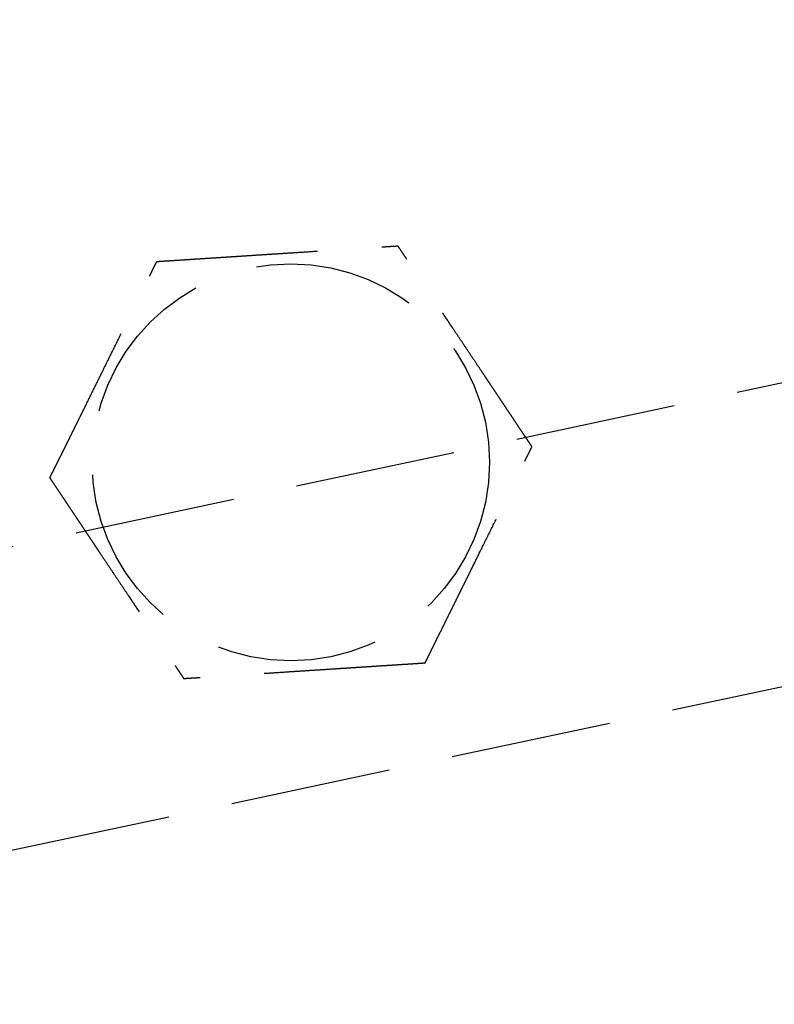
# Model space of a CAD drawing. Header units: millimetres. Extents: x -50096 to 615650, y 194565 to 243945.
# Tile 150 of 256: x 240096 to 240119, y 221329 to 221360. Entities that reach past the tile are written whole.
import ezdxf

# ---------------------------------------------------------------- set-up
doc = ezdxf.new("R2010")
doc.units = ezdxf.units.MM
doc.linetypes.add('ГТО-1 Пунктир', pattern=[7, 5, -2])
doc.layers.add('ГТО-2_Размеры_035', color=2, linetype='Continuous', lineweight=35)
doc.layers.add('ОГОС_Пунктир_025', color=151, linetype='ГТО-1 Пунктир', lineweight=25)

# ---------------------------------------------------------------- blocks, each defined once
blk = doc.blocks.new('ОГСО_Затвор_План')
at = {"layer": 'ОГОС_Пунктир_025'}
blk.add_line((-804.171, -137.499), (-1174.17, -137.499), dxfattribs=at)
blk.add_line((-804.171, -137.499), (-1174.17, -137.499), dxfattribs=at)
blk.add_lwpolyline([(-877.928, -175.75), (-1127.151, -175.809, -0.414283), (-1137.153, -165.809), (-1137.153, -138.25, -0.414214), (-1127.153, -128.25), (-877.928, -128.25)], format="xyb", dxfattribs=at)
blk.add_circle((-924.17, -127.499), 6.172, dxfattribs=at)
blk.add_circle((-924.17, -127.499), 6.172, dxfattribs=at)
for points, knots in [([(-931.597, -126.417), (-931.596, -126.416), (-931.595, -126.413), (-931.592, -126.41), (-931.588, -126.405), (-931.584, -126.4), (-931.579, -126.393), (-931.572, -126.385), (-931.564, -126.374), (-931.554, -126.362), (-931.544, -126.349), (-931.532, -126.334), (-931.519, -126.318), (-931.502, -126.296), (-931.481, -126.269), (-931.455, -126.237), (-931.428, -126.202), (-931.399, -126.166), (-931.369, -126.128), (-931.333, -126.083), (-931.291, -126.029), (-931.243, -125.968), (-931.193, -125.904), (-931.141, -125.839), (-931.089, -125.773), (-931.036, -125.706), (-930.96, -125.61), (-930.861, -125.484), (-930.739, -125.33), (-930.616, -125.173), (-930.491, -125.015), (-930.365, -124.856), (-930.239, -124.697), (-930.112, -124.536), (-929.986, -124.376), (-929.803, -124.144), (-929.565, -123.843), (-929.232, -123.421), (-928.859, -122.948), (-928.543, -122.549), (-928.326, -122.273), (-928.206, -122.122), (-928.087, -121.971), (-927.969, -121.821), (-927.851, -121.672), (-927.735, -121.525), (-927.635, -121.398), (-927.55, -121.291), (-927.482, -121.204), (-927.415, -121.119), (-927.358, -121.047), (-927.311, -120.988), (-927.275, -120.942), (-927.239, -120.897), (-927.205, -120.854), (-927.172, -120.811), (-927.14, -120.771), (-927.112, -120.736), (-927.088, -120.706), (-927.069, -120.681), (-927.05, -120.658), (-927.033, -120.636), (-927.017, -120.615), (-927.002, -120.597), (-926.99, -120.582), (-926.98, -120.568), (-926.971, -120.557), (-926.963, -120.547), (-926.956, -120.539), (-926.952, -120.533), (-926.949, -120.529), (-926.947, -120.527), (-926.947, -120.526), (-926.946, -120.526)], [0, 0, 0, 0, 0.004182, 0.008796, 0.014274, 0.021049, 0.029551, 0.040213, 0.053193, 0.068473, 0.085817, 0.104993, 0.125765, 0.147899, 0.186716, 0.228314, 0.272433, 0.318812, 0.367192, 0.417311, 0.492942, 0.57135, 0.652175, 0.735056, 0.819633, 0.905547, 0.992437, 1.187015, 1.384221, 1.583667, 1.784961, 1.987716, 2.191541, 2.396048, 2.600847, 2.805548, 3.279755, 3.752759, 4.418911, 5.086096, 5.279547, 5.472711, 5.665165, 5.856488, 6.046255, 6.234045, 6.419434, 6.531413, 6.64193, 6.75058, 6.856957, 6.916901, 6.975705, 7.033118, 7.088883, 7.142748, 7.194459, 7.243763, 7.276857, 7.308463, 7.338412, 7.366534, 7.392658, 7.416614, 7.435447, 7.452366, 7.467208, 7.479807, 7.489999, 7.497619, 7.502504, 7.504452, 7.505541, 7.505541, 7.505541, 7.505541]), ([(-931.597, -126.417), (-931.596, -126.416), (-931.595, -126.413), (-931.592, -126.41), (-931.588, -126.405), (-931.584, -126.4), (-931.579, -126.393), (-931.572, -126.385), (-931.564, -126.374), (-931.554, -126.362), (-931.544, -126.349), (-931.532, -126.334), (-931.519, -126.318), (-931.502, -126.296), (-931.481, -126.269), (-931.455, -126.237), (-931.428, -126.202), (-931.399, -126.166), (-931.369, -126.128), (-931.333, -126.083), (-931.291, -126.029), (-931.243, -125.968), (-931.193, -125.904), (-931.141, -125.839), (-931.089, -125.773), (-931.036, -125.706), (-930.96, -125.61), (-930.861, -125.484), (-930.739, -125.33), (-930.616, -125.173), (-930.491, -125.015), (-930.365, -124.856), (-930.239, -124.697), (-930.112, -124.536), (-929.986, -124.376), (-929.803, -124.144), (-929.565, -123.843), (-929.232, -123.421), (-928.859, -122.948), (-928.543, -122.549), (-928.326, -122.273), (-928.206, -122.122), (-928.087, -121.971), (-927.969, -121.821), (-927.851, -121.672), (-927.735, -121.525), (-927.635, -121.398), (-927.55, -121.291), (-927.482, -121.204), (-927.415, -121.119), (-927.358, -121.047), (-927.311, -120.988), (-927.275, -120.942), (-927.239, -120.897), (-927.205, -120.854), (-927.172, -120.811), (-927.14, -120.771), (-927.112, -120.736), (-927.088, -120.706), (-927.069, -120.681), (-927.05, -120.658), (-927.033, -120.636), (-927.017, -120.615), (-927.002, -120.597), (-926.99, -120.582), (-926.98, -120.568), (-926.971, -120.557), (-926.963, -120.547), (-926.956, -120.539), (-926.952, -120.533), (-926.949, -120.529), (-926.947, -120.527), (-926.947, -120.526), (-926.946, -120.526)], [0, 0, 0, 0, 0.004182, 0.008796, 0.014274, 0.021049, 0.029551, 0.040213, 0.053193, 0.068473, 0.085817, 0.104993, 0.125765, 0.147899, 0.186716, 0.228314, 0.272433, 0.318812, 0.367192, 0.417311, 0.492942, 0.57135, 0.652175, 0.735056, 0.819633, 0.905547, 0.992437, 1.187015, 1.384221, 1.583667, 1.784961, 1.987716, 2.191541, 2.396048, 2.600847, 2.805548, 3.279755, 3.752759, 4.418911, 5.086096, 5.279547, 5.472711, 5.665165, 5.856488, 6.046255, 6.234045, 6.419434, 6.531413, 6.64193, 6.75058, 6.856957, 6.916901, 6.975705, 7.033118, 7.088883, 7.142748, 7.194459, 7.243763, 7.276857, 7.308463, 7.338412, 7.366534, 7.392658, 7.416614, 7.435447, 7.452366, 7.467208, 7.479807, 7.489999, 7.497619, 7.502504, 7.504452, 7.505541, 7.505541, 7.505541, 7.505541]), ([(-926.946, -120.526), (-926.945, -120.526), (-926.943, -120.527), (-926.939, -120.527), (-926.934, -120.528), (-926.929, -120.529), (-926.922, -120.53), (-926.915, -120.531), (-926.905, -120.532), (-926.894, -120.534), (-926.881, -120.536), (-926.867, -120.538), (-926.851, -120.54), (-926.834, -120.542), (-926.815, -120.545), (-926.793, -120.548), (-926.767, -120.552), (-926.736, -120.557), (-926.704, -120.561), (-926.671, -120.566), (-926.636, -120.571), (-926.6, -120.577), (-926.563, -120.582), (-926.518, -120.588), (-926.466, -120.596), (-926.405, -120.605), (-926.343, -120.614), (-926.28, -120.623), (-926.215, -120.633), (-926.149, -120.642), (-926.082, -120.652), (-926.015, -120.662), (-925.916, -120.676), (-925.785, -120.695), (-925.621, -120.719), (-925.456, -120.743), (-925.289, -120.768), (-925.122, -120.792), (-924.953, -120.817), (-924.784, -120.841), (-924.614, -120.866), (-924.444, -120.891), (-924.273, -120.916), (-924.034, -120.95), (-923.727, -120.995), (-923.351, -121.05), (-922.976, -121.105), (-922.555, -121.166), (-922.087, -121.234), (-921.701, -121.291), (-921.445, -121.328), (-921.318, -121.346), (-921.192, -121.365), (-921.066, -121.383), (-920.942, -121.401), (-920.818, -121.419), (-920.695, -121.437), (-920.574, -121.455), (-920.466, -121.471), (-920.373, -121.484), (-920.294, -121.496), (-920.217, -121.507), (-920.14, -121.518), (-920.075, -121.528), (-920.019, -121.536), (-919.974, -121.542), (-919.93, -121.549), (-919.887, -121.555), (-919.846, -121.561), (-919.806, -121.567), (-919.767, -121.572), (-919.734, -121.577), (-919.705, -121.582), (-919.681, -121.585), (-919.658, -121.588), (-919.637, -121.591), (-919.617, -121.594), (-919.599, -121.597), (-919.583, -121.599), (-919.569, -121.601), (-919.557, -121.603), (-919.547, -121.605), (-919.538, -121.606), (-919.531, -121.607), (-919.526, -121.608), (-919.522, -121.608), (-919.52, -121.608), (-919.52, -121.609), (-919.519, -121.609)], [0, 0, 0, 0, 0.003646, 0.007568, 0.012043, 0.017347, 0.023757, 0.031549, 0.041, 0.052271, 0.06531, 0.079964, 0.096078, 0.113498, 0.132072, 0.151644, 0.181004, 0.211968, 0.244426, 0.278268, 0.313382, 0.349658, 0.386984, 0.425251, 0.484866, 0.546217, 0.60913, 0.673436, 0.738961, 0.805533, 0.872981, 0.941134, 1.009817, 1.173364, 1.338708, 1.505641, 1.673955, 1.843445, 2.0139, 2.185115, 2.356881, 2.52899, 2.701235, 2.873409, 3.253803, 3.633193, 4.011945, 4.390427, 4.911085, 5.431743, 5.559879, 5.687814, 5.815361, 5.942329, 6.068531, 6.193776, 6.317876, 6.440642, 6.561884, 6.6427, 6.722523, 6.80114, 6.878337, 6.953902, 7.000479, 7.046165, 7.090802, 7.13423, 7.176288, 7.216817, 7.255657, 7.292648, 7.318041, 7.34229, 7.365294, 7.38695, 7.407156, 7.42581, 7.44281, 7.456046, 7.467889, 7.478247, 7.487031, 7.494151, 7.499515, 7.503035, 7.504639, 7.505537, 7.505537, 7.505537, 7.505537]), ([(-926.946, -120.526), (-926.945, -120.526), (-926.943, -120.527), (-926.939, -120.527), (-926.934, -120.528), (-926.929, -120.529), (-926.922, -120.53), (-926.915, -120.531), (-926.905, -120.532), (-926.894, -120.534), (-926.881, -120.536), (-926.867, -120.538), (-926.851, -120.54), (-926.834, -120.542), (-926.815, -120.545), (-926.793, -120.548), (-926.767, -120.552), (-926.736, -120.557), (-926.704, -120.561), (-926.671, -120.566), (-926.636, -120.571), (-926.6, -120.577), (-926.563, -120.582), (-926.518, -120.588), (-926.466, -120.596), (-926.405, -120.605), (-926.343, -120.614), (-926.28, -120.623), (-926.215, -120.633), (-926.149, -120.642), (-926.082, -120.652), (-926.015, -120.662), (-925.916, -120.676), (-925.785, -120.695), (-925.621, -120.719), (-925.456, -120.743), (-925.289, -120.768), (-925.122, -120.792), (-924.953, -120.817), (-924.784, -120.841), (-924.614, -120.866), (-924.444, -120.891), (-924.273, -120.916), (-924.034, -120.95), (-923.727, -120.995), (-923.351, -121.05), (-922.976, -121.105), (-922.555, -121.166), (-922.087, -121.234), (-921.701, -121.291), (-921.445, -121.328), (-921.318, -121.346), (-921.192, -121.365), (-921.066, -121.383), (-920.942, -121.401), (-920.818, -121.419), (-920.695, -121.437), (-920.574, -121.455), (-920.466, -121.471), (-920.373, -121.484), (-920.294, -121.496), (-920.217, -121.507), (-920.14, -121.518), (-920.075, -121.528), (-920.019, -121.536), (-919.974, -121.542), (-919.93, -121.549), (-919.887, -121.555), (-919.846, -121.561), (-919.806, -121.567), (-919.767, -121.572), (-919.734, -121.577), (-919.705, -121.582), (-919.681, -121.585), (-919.658, -121.588), (-919.637, -121.591), (-919.617, -121.594), (-919.599, -121.597), (-919.583, -121.599), (-919.569, -121.601), (-919.557, -121.603), (-919.547, -121.605), (-919.538, -121.606), (-919.531, -121.607), (-919.526, -121.608), (-919.522, -121.608), (-919.52, -121.608), (-919.52, -121.609), (-919.519, -121.609)], [0, 0, 0, 0, 0.003646, 0.007568, 0.012043, 0.017347, 0.023757, 0.031549, 0.041, 0.052271, 0.06531, 0.079964, 0.096078, 0.113498, 0.132072, 0.151644, 0.181004, 0.211968, 0.244426, 0.278268, 0.313382, 0.349658, 0.386984, 0.425251, 0.484866, 0.546217, 0.60913, 0.673436, 0.738961, 0.805533, 0.872981, 0.941134, 1.009817, 1.173364, 1.338708, 1.505641, 1.673955, 1.843445, 2.0139, 2.185115, 2.356881, 2.52899, 2.701235, 2.873409, 3.253803, 3.633193, 4.011945, 4.390427, 4.911085, 5.431743, 5.559879, 5.687814, 5.815361, 5.942329, 6.068531, 6.193776, 6.317876, 6.440642, 6.561884, 6.6427, 6.722523, 6.80114, 6.878337, 6.953902, 7.000479, 7.046165, 7.090802, 7.13423, 7.176288, 7.216817, 7.255657, 7.292648, 7.318041, 7.34229, 7.365294, 7.38695, 7.407156, 7.42581, 7.44281, 7.456046, 7.467889, 7.478247, 7.487031, 7.494151, 7.499515, 7.503035, 7.504639, 7.505537, 7.505537, 7.505537, 7.505537]), ([(-916.743, -128.582), (-916.744, -128.581), (-916.745, -128.578), (-916.746, -128.575), (-916.748, -128.57), (-916.75, -128.565), (-916.752, -128.559), (-916.755, -128.552), (-916.759, -128.543), (-916.763, -128.533), (-916.768, -128.521), (-916.773, -128.507), (-916.779, -128.492), (-916.785, -128.476), (-916.792, -128.459), (-916.801, -128.438), (-916.81, -128.413), (-916.822, -128.384), (-916.834, -128.354), (-916.846, -128.323), (-916.859, -128.29), (-916.873, -128.257), (-916.886, -128.222), (-916.903, -128.18), (-916.923, -128.131), (-916.945, -128.074), (-916.969, -128.016), (-916.992, -127.956), (-917.017, -127.895), (-917.041, -127.833), (-917.066, -127.771), (-917.091, -127.707), (-917.128, -127.614), (-917.177, -127.491), (-917.239, -127.338), (-917.3, -127.183), (-917.363, -127.026), (-917.425, -126.869), (-917.488, -126.711), (-917.551, -126.552), (-917.615, -126.392), (-917.679, -126.232), (-917.742, -126.072), (-917.832, -125.848), (-917.947, -125.559), (-918.087, -125.207), (-918.227, -124.855), (-918.385, -124.459), (-918.56, -124.019), (-918.706, -123.652), (-918.806, -123.402), (-918.859, -123.268), (-918.912, -123.135), (-918.964, -123.003), (-919.017, -122.871), (-919.068, -122.741), (-919.12, -122.613), (-919.163, -122.503), (-919.2, -122.411), (-919.229, -122.336), (-919.259, -122.263), (-919.287, -122.192), (-919.312, -122.13), (-919.332, -122.078), (-919.349, -122.036), (-919.366, -121.994), (-919.382, -121.954), (-919.397, -121.915), (-919.412, -121.877), (-919.427, -121.841), (-919.439, -121.81), (-919.45, -121.783), (-919.459, -121.761), (-919.467, -121.739), (-919.475, -121.719), (-919.483, -121.7), (-919.49, -121.683), (-919.496, -121.668), (-919.501, -121.655), (-919.505, -121.644), (-919.509, -121.634), (-919.512, -121.626), (-919.515, -121.62), (-919.517, -121.615), (-919.518, -121.612), (-919.519, -121.61), (-919.519, -121.609), (-919.519, -121.609)], [0, 0, 0, 0, 0.00365, 0.007576, 0.012055, 0.017363, 0.023776, 0.03157, 0.041022, 0.052294, 0.065332, 0.079984, 0.096097, 0.113515, 0.132087, 0.151657, 0.181016, 0.211981, 0.24444, 0.278282, 0.313398, 0.349675, 0.387004, 0.425272, 0.484886, 0.546235, 0.609147, 0.673449, 0.738971, 0.80554, 0.872985, 0.941133, 1.009814, 1.173359, 1.338702, 1.505635, 1.673951, 1.843441, 2.013898, 2.185115, 2.356883, 2.528994, 2.701242, 2.873418, 3.253811, 3.6332, 4.011952, 4.390432, 4.911089, 5.431746, 5.575887, 5.719745, 5.863051, 6.005536, 6.14693, 6.286965, 6.425372, 6.561882, 6.642702, 6.72253, 6.801151, 6.878353, 6.953922, 7.000498, 7.046184, 7.09082, 7.134246, 7.176303, 7.21683, 7.255668, 7.292656, 7.318047, 7.342294, 7.365296, 7.38695, 7.407155, 7.425809, 7.442809, 7.456048, 7.467892, 7.478253, 7.48704, 7.494161, 7.499528, 7.503048, 7.504653, 7.50555, 7.50555, 7.50555, 7.50555]), ([(-916.743, -128.582), (-916.744, -128.581), (-916.745, -128.578), (-916.746, -128.575), (-916.748, -128.57), (-916.75, -128.565), (-916.752, -128.559), (-916.755, -128.552), (-916.759, -128.543), (-916.763, -128.533), (-916.768, -128.521), (-916.773, -128.507), (-916.779, -128.492), (-916.785, -128.476), (-916.792, -128.459), (-916.801, -128.438), (-916.81, -128.413), (-916.822, -128.384), (-916.834, -128.354), (-916.846, -128.323), (-916.859, -128.29), (-916.873, -128.257), (-916.886, -128.222), (-916.903, -128.18), (-916.923, -128.131), (-916.945, -128.074), (-916.969, -128.016), (-916.992, -127.956), (-917.017, -127.895), (-917.041, -127.833), (-917.066, -127.771), (-917.091, -127.707), (-917.128, -127.614), (-917.177, -127.491), (-917.239, -127.338), (-917.3, -127.183), (-917.363, -127.026), (-917.425, -126.869), (-917.488, -126.711), (-917.551, -126.552), (-917.615, -126.392), (-917.679, -126.232), (-917.742, -126.072), (-917.832, -125.848), (-917.947, -125.559), (-918.087, -125.207), (-918.227, -124.855), (-918.385, -124.459), (-918.56, -124.019), (-918.706, -123.652), (-918.806, -123.402), (-918.859, -123.268), (-918.912, -123.135), (-918.964, -123.003), (-919.017, -122.871), (-919.068, -122.741), (-919.12, -122.613), (-919.163, -122.503), (-919.2, -122.411), (-919.229, -122.336), (-919.259, -122.263), (-919.287, -122.192), (-919.312, -122.13), (-919.332, -122.078), (-919.349, -122.036), (-919.366, -121.994), (-919.382, -121.954), (-919.397, -121.915), (-919.412, -121.877), (-919.427, -121.841), (-919.439, -121.81), (-919.45, -121.783), (-919.459, -121.761), (-919.467, -121.739), (-919.475, -121.719), (-919.483, -121.7), (-919.49, -121.683), (-919.496, -121.668), (-919.501, -121.655), (-919.505, -121.644), (-919.509, -121.634), (-919.512, -121.626), (-919.515, -121.62), (-919.517, -121.615), (-919.518, -121.612), (-919.519, -121.61), (-919.519, -121.609), (-919.519, -121.609)], [0, 0, 0, 0, 0.00365, 0.007576, 0.012055, 0.017363, 0.023776, 0.03157, 0.041022, 0.052294, 0.065332, 0.079984, 0.096097, 0.113515, 0.132087, 0.151657, 0.181016, 0.211981, 0.24444, 0.278282, 0.313398, 0.349675, 0.387004, 0.425272, 0.484886, 0.546235, 0.609147, 0.673449, 0.738971, 0.80554, 0.872985, 0.941133, 1.009814, 1.173359, 1.338702, 1.505635, 1.673951, 1.843441, 2.013898, 2.185115, 2.356883, 2.528994, 2.701242, 2.873418, 3.253811, 3.6332, 4.011952, 4.390432, 4.911089, 5.431746, 5.575887, 5.719745, 5.863051, 6.005536, 6.14693, 6.286965, 6.425372, 6.561882, 6.642702, 6.72253, 6.801151, 6.878353, 6.953922, 7.000498, 7.046184, 7.09082, 7.134246, 7.176303, 7.21683, 7.255668, 7.292656, 7.318047, 7.342294, 7.365296, 7.38695, 7.407155, 7.425809, 7.442809, 7.456048, 7.467892, 7.478253, 7.48704, 7.494161, 7.499528, 7.503048, 7.504653, 7.50555, 7.50555, 7.50555, 7.50555]), ([(-931.597, -126.417), (-931.597, -126.418), (-931.596, -126.42), (-931.594, -126.424), (-931.593, -126.428), (-931.591, -126.433), (-931.588, -126.439), (-931.585, -126.447), (-931.582, -126.455), (-931.578, -126.466), (-931.573, -126.478), (-931.568, -126.492), (-931.562, -126.506), (-931.555, -126.523), (-931.548, -126.54), (-931.54, -126.561), (-931.53, -126.585), (-931.519, -126.614), (-931.507, -126.644), (-931.494, -126.676), (-931.481, -126.708), (-931.468, -126.742), (-931.454, -126.777), (-931.437, -126.818), (-931.418, -126.868), (-931.395, -126.925), (-931.372, -126.983), (-931.348, -127.043), (-931.324, -127.104), (-931.299, -127.165), (-931.274, -127.228), (-931.249, -127.291), (-931.212, -127.384), (-931.163, -127.507), (-931.102, -127.661), (-931.04, -127.816), (-930.978, -127.972), (-930.915, -128.13), (-930.852, -128.288), (-930.789, -128.447), (-930.726, -128.607), (-930.662, -128.766), (-930.598, -128.926), (-930.509, -129.151), (-930.394, -129.44), (-930.254, -129.792), (-930.114, -130.144), (-929.956, -130.54), (-929.781, -130.98), (-929.635, -131.347), (-929.535, -131.597), (-929.482, -131.731), (-929.429, -131.864), (-929.376, -131.996), (-929.324, -132.127), (-929.272, -132.257), (-929.221, -132.386), (-929.177, -132.496), (-929.141, -132.588), (-929.111, -132.662), (-929.082, -132.735), (-929.054, -132.807), (-929.029, -132.869), (-929.008, -132.921), (-928.991, -132.963), (-928.975, -133.004), (-928.959, -133.045), (-928.943, -133.084), (-928.928, -133.121), (-928.914, -133.157), (-928.902, -133.189), (-928.891, -133.216), (-928.882, -133.238), (-928.873, -133.259), (-928.865, -133.279), (-928.858, -133.298), (-928.851, -133.315), (-928.845, -133.331), (-928.84, -133.344), (-928.835, -133.355), (-928.832, -133.364), (-928.828, -133.372), (-928.826, -133.379), (-928.824, -133.384), (-928.823, -133.387), (-928.822, -133.389), (-928.821, -133.39), (-928.821, -133.39)], [0, 0, 0, 0, 0.003644, 0.007565, 0.012038, 0.017341, 0.023751, 0.031543, 0.040994, 0.052267, 0.065309, 0.079965, 0.096082, 0.113506, 0.132082, 0.151657, 0.181017, 0.21198, 0.244437, 0.278275, 0.313386, 0.349658, 0.386981, 0.425244, 0.484857, 0.546206, 0.60912, 0.673425, 0.738951, 0.805525, 0.872975, 0.941128, 1.009814, 1.173364, 1.33871, 1.505645, 1.673961, 1.843451, 2.013908, 2.185122, 2.356888, 2.528998, 2.701243, 2.873417, 3.253809, 3.633199, 4.011951, 4.390433, 4.911089, 5.431746, 5.575888, 5.719747, 5.863053, 6.005539, 6.146933, 6.286968, 6.425374, 6.561881, 6.642695, 6.722517, 6.801133, 6.87833, 6.953895, 7.000474, 7.046164, 7.090803, 7.134233, 7.176294, 7.216824, 7.255665, 7.292657, 7.318048, 7.342295, 7.365297, 7.386951, 7.407156, 7.42581, 7.44281, 7.456048, 7.467893, 7.478254, 7.48704, 7.494162, 7.499528, 7.503048, 7.504653, 7.50555, 7.50555, 7.50555, 7.50555]), ([(-931.597, -126.417), (-931.597, -126.418), (-931.596, -126.42), (-931.594, -126.424), (-931.593, -126.428), (-931.591, -126.433), (-931.588, -126.439), (-931.585, -126.447), (-931.582, -126.455), (-931.578, -126.466), (-931.573, -126.478), (-931.568, -126.492), (-931.562, -126.506), (-931.555, -126.523), (-931.548, -126.54), (-931.54, -126.561), (-931.53, -126.585), (-931.519, -126.614), (-931.507, -126.644), (-931.494, -126.676), (-931.481, -126.708), (-931.468, -126.742), (-931.454, -126.777), (-931.437, -126.818), (-931.418, -126.868), (-931.395, -126.925), (-931.372, -126.983), (-931.348, -127.043), (-931.324, -127.104), (-931.299, -127.165), (-931.274, -127.228), (-931.249, -127.291), (-931.212, -127.384), (-931.163, -127.507), (-931.102, -127.661), (-931.04, -127.816), (-930.978, -127.972), (-930.915, -128.13), (-930.852, -128.288), (-930.789, -128.447), (-930.726, -128.607), (-930.662, -128.766), (-930.598, -128.926), (-930.509, -129.151), (-930.394, -129.44), (-930.254, -129.792), (-930.114, -130.144), (-929.956, -130.54), (-929.781, -130.98), (-929.635, -131.347), (-929.535, -131.597), (-929.482, -131.731), (-929.429, -131.864), (-929.376, -131.996), (-929.324, -132.127), (-929.272, -132.257), (-929.221, -132.386), (-929.177, -132.496), (-929.141, -132.588), (-929.111, -132.662), (-929.082, -132.735), (-929.054, -132.807), (-929.029, -132.869), (-929.008, -132.921), (-928.991, -132.963), (-928.975, -133.004), (-928.959, -133.045), (-928.943, -133.084), (-928.928, -133.121), (-928.914, -133.157), (-928.902, -133.189), (-928.891, -133.216), (-928.882, -133.238), (-928.873, -133.259), (-928.865, -133.279), (-928.858, -133.298), (-928.851, -133.315), (-928.845, -133.331), (-928.84, -133.344), (-928.835, -133.355), (-928.832, -133.364), (-928.828, -133.372), (-928.826, -133.379), (-928.824, -133.384), (-928.823, -133.387), (-928.822, -133.389), (-928.821, -133.39), (-928.821, -133.39)], [0, 0, 0, 0, 0.003644, 0.007565, 0.012038, 0.017341, 0.023751, 0.031543, 0.040994, 0.052267, 0.065309, 0.079965, 0.096082, 0.113506, 0.132082, 0.151657, 0.181017, 0.21198, 0.244437, 0.278275, 0.313386, 0.349658, 0.386981, 0.425244, 0.484857, 0.546206, 0.60912, 0.673425, 0.738951, 0.805525, 0.872975, 0.941128, 1.009814, 1.173364, 1.33871, 1.505645, 1.673961, 1.843451, 2.013908, 2.185122, 2.356888, 2.528998, 2.701243, 2.873417, 3.253809, 3.633199, 4.011951, 4.390433, 4.911089, 5.431746, 5.575888, 5.719747, 5.863053, 6.005539, 6.146933, 6.286968, 6.425374, 6.561881, 6.642695, 6.722517, 6.801133, 6.87833, 6.953895, 7.000474, 7.046164, 7.090803, 7.134233, 7.176294, 7.216824, 7.255665, 7.292657, 7.318048, 7.342295, 7.365297, 7.386951, 7.407156, 7.42581, 7.44281, 7.456048, 7.467893, 7.478254, 7.48704, 7.494162, 7.499528, 7.503048, 7.504653, 7.50555, 7.50555, 7.50555, 7.50555]), ([(-921.394, -134.473), (-921.393, -134.472), (-921.392, -134.469), (-921.389, -134.465), (-921.385, -134.461), (-921.381, -134.456), (-921.376, -134.449), (-921.369, -134.44), (-921.361, -134.43), (-921.351, -134.418), (-921.341, -134.405), (-921.329, -134.39), (-921.316, -134.374), (-921.299, -134.352), (-921.278, -134.325), (-921.252, -134.293), (-921.225, -134.258), (-921.196, -134.222), (-921.166, -134.184), (-921.13, -134.138), (-921.088, -134.085), (-921.04, -134.024), (-920.99, -133.96), (-920.938, -133.895), (-920.886, -133.829), (-920.833, -133.762), (-920.757, -133.666), (-920.658, -133.54), (-920.536, -133.386), (-920.413, -133.229), (-920.288, -133.071), (-920.162, -132.912), (-920.036, -132.752), (-919.909, -132.592), (-919.783, -132.431), (-919.6, -132.2), (-919.362, -131.899), (-919.029, -131.477), (-918.656, -131.004), (-918.34, -130.605), (-918.123, -130.329), (-918.003, -130.178), (-917.884, -130.027), (-917.765, -129.877), (-917.648, -129.728), (-917.532, -129.58), (-917.431, -129.454), (-917.347, -129.347), (-917.279, -129.26), (-917.212, -129.175), (-917.155, -129.103), (-917.108, -129.044), (-917.072, -128.998), (-917.036, -128.953), (-917.002, -128.909), (-916.968, -128.867), (-916.937, -128.827), (-916.909, -128.792), (-916.885, -128.762), (-916.866, -128.737), (-916.847, -128.714), (-916.83, -128.692), (-916.814, -128.671), (-916.799, -128.653), (-916.787, -128.637), (-916.777, -128.624), (-916.767, -128.613), (-916.76, -128.603), (-916.753, -128.595), (-916.749, -128.589), (-916.746, -128.585), (-916.744, -128.583), (-916.743, -128.582), (-916.743, -128.582)], [0, 0, 0, 0, 0.004182, 0.008796, 0.014274, 0.021049, 0.029551, 0.040213, 0.053193, 0.068473, 0.085817, 0.104993, 0.125765, 0.147899, 0.186716, 0.228314, 0.272433, 0.318812, 0.367192, 0.417311, 0.492942, 0.57135, 0.652175, 0.735056, 0.819633, 0.905547, 0.992437, 1.187015, 1.384221, 1.583667, 1.784961, 1.987716, 2.191541, 2.396048, 2.600847, 2.805548, 3.279755, 3.752758, 4.418912, 5.086095, 5.279542, 5.472702, 5.665152, 5.856471, 6.046235, 6.234023, 6.41941, 6.531396, 6.64192, 6.750575, 6.856957, 6.916897, 6.975698, 7.033106, 7.088868, 7.14273, 7.194438, 7.243739, 7.276835, 7.308444, 7.338397, 7.366522, 7.392651, 7.416614, 7.435451, 7.452375, 7.467221, 7.479822, 7.490013, 7.497629, 7.502504, 7.504441, 7.505517, 7.505517, 7.505517, 7.505517]), ([(-921.394, -134.473), (-921.393, -134.472), (-921.392, -134.469), (-921.389, -134.465), (-921.385, -134.461), (-921.381, -134.456), (-921.376, -134.449), (-921.369, -134.44), (-921.361, -134.43), (-921.351, -134.418), (-921.341, -134.405), (-921.329, -134.39), (-921.316, -134.374), (-921.299, -134.352), (-921.278, -134.325), (-921.252, -134.293), (-921.225, -134.258), (-921.196, -134.222), (-921.166, -134.184), (-921.13, -134.138), (-921.088, -134.085), (-921.04, -134.024), (-920.99, -133.96), (-920.938, -133.895), (-920.886, -133.829), (-920.833, -133.762), (-920.757, -133.666), (-920.658, -133.54), (-920.536, -133.386), (-920.413, -133.229), (-920.288, -133.071), (-920.162, -132.912), (-920.036, -132.752), (-919.909, -132.592), (-919.783, -132.431), (-919.6, -132.2), (-919.362, -131.899), (-919.029, -131.477), (-918.656, -131.004), (-918.34, -130.605), (-918.123, -130.329), (-918.003, -130.178), (-917.884, -130.027), (-917.765, -129.877), (-917.648, -129.728), (-917.532, -129.58), (-917.431, -129.454), (-917.347, -129.347), (-917.279, -129.26), (-917.212, -129.175), (-917.155, -129.103), (-917.108, -129.044), (-917.072, -128.998), (-917.036, -128.953), (-917.002, -128.909), (-916.968, -128.867), (-916.937, -128.827), (-916.909, -128.792), (-916.885, -128.762), (-916.866, -128.737), (-916.847, -128.714), (-916.83, -128.692), (-916.814, -128.671), (-916.799, -128.653), (-916.787, -128.637), (-916.777, -128.624), (-916.767, -128.613), (-916.76, -128.603), (-916.753, -128.595), (-916.749, -128.589), (-916.746, -128.585), (-916.744, -128.583), (-916.743, -128.582), (-916.743, -128.582)], [0, 0, 0, 0, 0.004182, 0.008796, 0.014274, 0.021049, 0.029551, 0.040213, 0.053193, 0.068473, 0.085817, 0.104993, 0.125765, 0.147899, 0.186716, 0.228314, 0.272433, 0.318812, 0.367192, 0.417311, 0.492942, 0.57135, 0.652175, 0.735056, 0.819633, 0.905547, 0.992437, 1.187015, 1.384221, 1.583667, 1.784961, 1.987716, 2.191541, 2.396048, 2.600847, 2.805548, 3.279755, 3.752758, 4.418912, 5.086095, 5.279542, 5.472702, 5.665152, 5.856471, 6.046235, 6.234023, 6.41941, 6.531396, 6.64192, 6.750575, 6.856957, 6.916897, 6.975698, 7.033106, 7.088868, 7.14273, 7.194438, 7.243739, 7.276835, 7.308444, 7.338397, 7.366522, 7.392651, 7.416614, 7.435451, 7.452375, 7.467221, 7.479822, 7.490013, 7.497629, 7.502504, 7.504441, 7.505517, 7.505517, 7.505517, 7.505517]), ([(-921.394, -134.473), (-921.395, -134.472), (-921.398, -134.472), (-921.402, -134.472), (-921.406, -134.471), (-921.412, -134.47), (-921.418, -134.469), (-921.426, -134.468), (-921.435, -134.467), (-921.447, -134.465), (-921.459, -134.463), (-921.474, -134.461), (-921.49, -134.459), (-921.507, -134.456), (-921.525, -134.454), (-921.548, -134.45), (-921.574, -134.446), (-921.605, -134.442), (-921.637, -134.437), (-921.67, -134.432), (-921.705, -134.427), (-921.741, -134.422), (-921.778, -134.417), (-921.822, -134.41), (-921.875, -134.403), (-921.935, -134.394), (-921.998, -134.385), (-922.061, -134.375), (-922.126, -134.366), (-922.192, -134.356), (-922.258, -134.347), (-922.326, -134.337), (-922.425, -134.322), (-922.556, -134.303), (-922.72, -134.279), (-922.885, -134.255), (-923.051, -134.231), (-923.219, -134.207), (-923.387, -134.182), (-923.557, -134.157), (-923.727, -134.133), (-923.897, -134.108), (-924.067, -134.083), (-924.306, -134.048), (-924.614, -134.003), (-924.989, -133.949), (-925.364, -133.894), (-925.786, -133.833), (-926.254, -133.764), (-926.64, -133.708), (-926.896, -133.671), (-927.022, -133.652), (-927.149, -133.634), (-927.274, -133.616), (-927.399, -133.597), (-927.523, -133.579), (-927.646, -133.561), (-927.767, -133.544), (-927.874, -133.528), (-927.967, -133.515), (-928.046, -133.503), (-928.124, -133.492), (-928.2, -133.481), (-928.266, -133.471), (-928.321, -133.463), (-928.366, -133.456), (-928.411, -133.45), (-928.453, -133.444), (-928.495, -133.438), (-928.535, -133.432), (-928.573, -133.426), (-928.607, -133.421), (-928.635, -133.417), (-928.659, -133.414), (-928.682, -133.41), (-928.704, -133.407), (-928.723, -133.404), (-928.742, -133.402), (-928.758, -133.399), (-928.772, -133.397), (-928.784, -133.396), (-928.794, -133.394), (-928.802, -133.393), (-928.809, -133.392), (-928.815, -133.391), (-928.818, -133.391), (-928.82, -133.39), (-928.821, -133.39), (-928.821, -133.39)], [0, 0, 0, 0, 0.003645, 0.007566, 0.01204, 0.017343, 0.023753, 0.031545, 0.040995, 0.052267, 0.065307, 0.079961, 0.096076, 0.113498, 0.132072, 0.151646, 0.181006, 0.21197, 0.244428, 0.278268, 0.313381, 0.349656, 0.386981, 0.425247, 0.484861, 0.546211, 0.609125, 0.673431, 0.738956, 0.805529, 0.872978, 0.94113, 1.009815, 1.173362, 1.338706, 1.505639, 1.673954, 1.843443, 2.013898, 2.185112, 2.356878, 2.528987, 2.701232, 2.873405, 3.253798, 3.633189, 4.011942, 4.390425, 4.911082, 5.431739, 5.559874, 5.68781, 5.815356, 5.942324, 6.068526, 6.193771, 6.317871, 6.440637, 6.56188, 6.642697, 6.72252, 6.801138, 6.878336, 6.953902, 7.000478, 7.046165, 7.090801, 7.134228, 7.176286, 7.216814, 7.255654, 7.292645, 7.318037, 7.342287, 7.36529, 7.386946, 7.407152, 7.425807, 7.442806, 7.456043, 7.467886, 7.478244, 7.487028, 7.494148, 7.499512, 7.503031, 7.504635, 7.505532, 7.505532, 7.505532, 7.505532]), ([(-921.394, -134.473), (-921.395, -134.472), (-921.398, -134.472), (-921.402, -134.472), (-921.406, -134.471), (-921.412, -134.47), (-921.418, -134.469), (-921.426, -134.468), (-921.435, -134.467), (-921.447, -134.465), (-921.459, -134.463), (-921.474, -134.461), (-921.49, -134.459), (-921.507, -134.456), (-921.525, -134.454), (-921.548, -134.45), (-921.574, -134.446), (-921.605, -134.442), (-921.637, -134.437), (-921.67, -134.432), (-921.705, -134.427), (-921.741, -134.422), (-921.778, -134.417), (-921.822, -134.41), (-921.875, -134.403), (-921.935, -134.394), (-921.998, -134.385), (-922.061, -134.375), (-922.126, -134.366), (-922.192, -134.356), (-922.258, -134.347), (-922.326, -134.337), (-922.425, -134.322), (-922.556, -134.303), (-922.72, -134.279), (-922.885, -134.255), (-923.051, -134.231), (-923.219, -134.207), (-923.387, -134.182), (-923.557, -134.157), (-923.727, -134.133), (-923.897, -134.108), (-924.067, -134.083), (-924.306, -134.048), (-924.614, -134.003), (-924.989, -133.949), (-925.364, -133.894), (-925.786, -133.833), (-926.254, -133.764), (-926.64, -133.708), (-926.896, -133.671), (-927.022, -133.652), (-927.149, -133.634), (-927.274, -133.616), (-927.399, -133.597), (-927.523, -133.579), (-927.646, -133.561), (-927.767, -133.544), (-927.874, -133.528), (-927.967, -133.515), (-928.046, -133.503), (-928.124, -133.492), (-928.2, -133.481), (-928.266, -133.471), (-928.321, -133.463), (-928.366, -133.456), (-928.411, -133.45), (-928.453, -133.444), (-928.495, -133.438), (-928.535, -133.432), (-928.573, -133.426), (-928.607, -133.421), (-928.635, -133.417), (-928.659, -133.414), (-928.682, -133.41), (-928.704, -133.407), (-928.723, -133.404), (-928.742, -133.402), (-928.758, -133.399), (-928.772, -133.397), (-928.784, -133.396), (-928.794, -133.394), (-928.802, -133.393), (-928.809, -133.392), (-928.815, -133.391), (-928.818, -133.391), (-928.82, -133.39), (-928.821, -133.39), (-928.821, -133.39)], [0, 0, 0, 0, 0.003645, 0.007566, 0.01204, 0.017343, 0.023753, 0.031545, 0.040995, 0.052267, 0.065307, 0.079961, 0.096076, 0.113498, 0.132072, 0.151646, 0.181006, 0.21197, 0.244428, 0.278268, 0.313381, 0.349656, 0.386981, 0.425247, 0.484861, 0.546211, 0.609125, 0.673431, 0.738956, 0.805529, 0.872978, 0.94113, 1.009815, 1.173362, 1.338706, 1.505639, 1.673954, 1.843443, 2.013898, 2.185112, 2.356878, 2.528987, 2.701232, 2.873405, 3.253798, 3.633189, 4.011942, 4.390425, 4.911082, 5.431739, 5.559874, 5.68781, 5.815356, 5.942324, 6.068526, 6.193771, 6.317871, 6.440637, 6.56188, 6.642697, 6.72252, 6.801138, 6.878336, 6.953902, 7.000478, 7.046165, 7.090801, 7.134228, 7.176286, 7.216814, 7.255654, 7.292645, 7.318037, 7.342287, 7.36529, 7.386946, 7.407152, 7.425807, 7.442806, 7.456043, 7.467886, 7.478244, 7.487028, 7.494148, 7.499512, 7.503031, 7.504635, 7.505532, 7.505532, 7.505532, 7.505532])]:
    blk.add_open_spline(points, degree=3, knots=knots, dxfattribs=at)
blk = doc.blocks.new('A$C1AA538EC')
at = {"layer": 'ГТО-2_Размеры_035', "rotation": 11.99999999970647}
blk.add_blockref('ОГСО_Затвор_План', (6013.364, -11100.071), dxfattribs=at)

msp = doc.modelspace()

# ---------------------------------------------------------------- block references
at = {"layer": 'ГТО-2_Размеры_035'}
msp.add_blockref('A$C1AA538EC', (234968.45, 232762.782), dxfattribs=at)

doc.saveas('drawing.dxf')
